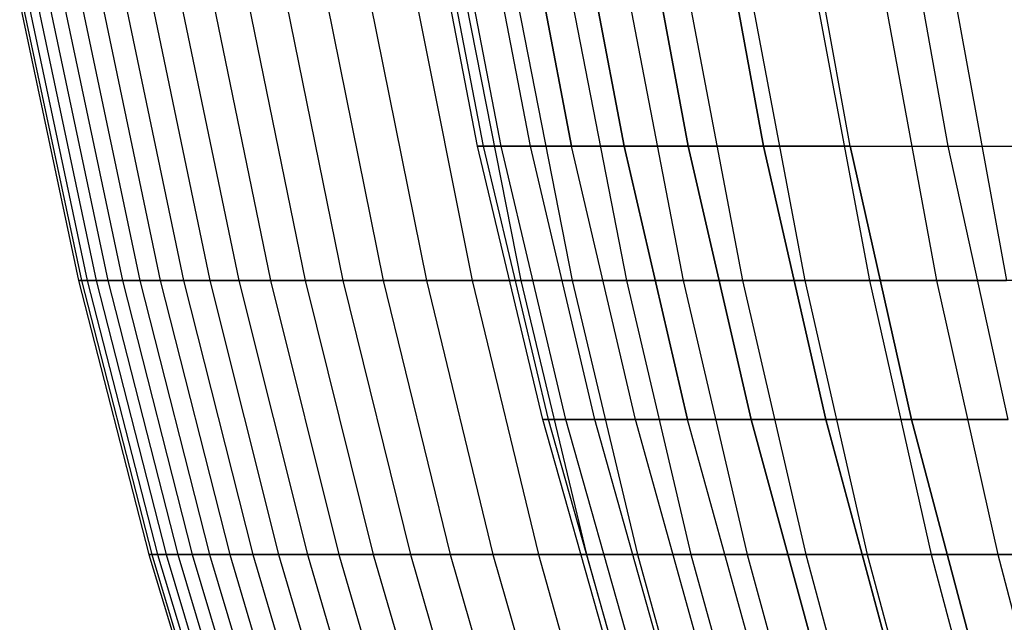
# Model space of a CAD drawing. Extents: x -125 to 125, y -143 to 0.
# Tile 6 of 241: x -58.94 to -50.19, y -99.61 to -94.26. Entities that reach past the tile are written whole.
import ezdxf

# ---------------------------------------------------------------- set-up
doc = ezdxf.new("R2010")
doc.units = 0
doc.header["$LTSCALE"] = 25.4
doc.layers.get('0').update_dxf_attribs({"linetype": 'CONTINUOUS'})

# ---------------------------------------------------------------- blocks, each defined once
blk = doc.blocks.new('NL2500026672_STL')
at = {"color": 0}
for p, q in [((-54.8689, -95.3803), (-55.3431, -92.9311)), ((-54.8689, -95.3803), (-55.3431, -92.9311)), ((-54.8167, -95.3803, 2.3933), (-55.2904, -92.9311, 2.414)), ((-54.8167, -95.3803, 2.3933), (-55.2904, -92.9311, 2.414)), ((-54.8167, -95.3803, -2.3933), (-55.2904, -92.9311, -2.414)), ((-54.8167, -95.3803, -2.3933), (-55.2904, -92.9311, -2.414)), ((-54.6601, -95.3803, 4.7821), (-55.1325, -92.9311, 4.8235)), ((-54.6601, -95.3803, 4.7821), (-55.1325, -92.9311, 4.8235)), ((-54.6601, -95.3803, -4.7821), (-55.1325, -92.9311, -4.8235)), ((-54.6601, -95.3803, -4.7821), (-55.1325, -92.9311, -4.8235)), ((-54.3995, -95.3803, 7.1618), (-54.8696, -92.9311, 7.2237)), ((-54.3995, -95.3803, 7.1618), (-54.8696, -92.9311, 7.2237)), ((-54.3995, -95.3803, -7.1618), (-54.8696, -92.9311, -7.2237)), ((-54.3995, -95.3803, -7.1618), (-54.8696, -92.9311, -7.2237)), ((-54.5023, -92.9311, 9.6102), (-54.0353, -95.3803, 9.5279)), ((-54.0353, -95.3803, -9.5279), (-54.5023, -92.9311, -9.6102)), ((-54.0353, -95.3803, -9.5279), (-54.5023, -92.9311, -9.6102)), ((-54.5023, -92.9311, 9.6102), (-54.0353, -95.3803, 9.5279)), ((-53.5683, -95.3803, -11.8758), (-54.0312, -92.9311, -11.9784)), ((-53.5683, -95.3803, -11.8758), (-54.0312, -92.9311, -11.9784)), ((-54.0312, -92.9311, 11.9784), (-53.5683, -95.3803, 11.8758)), ((-54.0312, -92.9311, 11.9784), (-53.5683, -95.3803, 11.8758)), ((-52.9993, -95.3803, -14.2011), (-53.4573, -92.9311, -14.3238)), ((-52.9993, -95.3803, -14.2011), (-53.4573, -92.9311, -14.3238)), ((-53.4573, -92.9311, 14.3238), (-52.9993, -95.3803, 14.2011)), ((-53.4573, -92.9311, 14.3238), (-52.9993, -95.3803, 14.2011)), ((-52.3294, -95.3803, -16.4994), (-52.7816, -92.9311, -16.642)), ((-52.3294, -95.3803, -16.4994), (-52.7816, -92.9311, -16.642)), ((-52.7816, -92.9311, 16.642), (-52.3294, -95.3803, 16.4994)), ((-52.7816, -92.9311, 16.642), (-52.3294, -95.3803, 16.4994)), ((-51.5599, -95.3803, -18.7663), (-52.0055, -92.9311, -18.9284)), ((-51.5599, -95.3803, -18.7663), (-52.0055, -92.9311, -18.9284)), ((-51.5599, -95.3803, 18.7663), (-52.0055, -92.9311, 18.9284)), ((-51.5599, -95.3803, 18.7663), (-52.0055, -92.9311, 18.9284)), ((-50.6923, -95.3803, -20.9974), (-51.1303, -92.9311, -21.1789)), ((-50.6923, -95.3803, -20.9974), (-51.1303, -92.9311, -21.1789)), ((-50.6923, -95.3803, 20.9974), (-51.1303, -92.9311, 21.1789)), ((-50.6923, -95.3803, 20.9974), (-51.1303, -92.9311, 21.1789)), ((-58.9353, -94.1127, -0.6213), (-58.413, -96.5711, -0.6158)), ((-58.9353, -94.1127, -0.6213), (-58.413, -96.5711, -0.6158)), ((-58.9091, -94.1127, 1.8637), (-58.3871, -96.5711, 1.8472)), ((-58.9091, -94.1127, 1.8637), (-58.3871, -96.5711, 1.8472)), ((-58.8567, -94.1127, -3.1053), (-58.3352, -96.5711, -3.0778)), ((-58.8567, -94.1127, -3.1053), (-58.3352, -96.5711, -3.0778)), ((-58.7781, -94.1127, 4.3455), (-58.2573, -96.5711, 4.307)), ((-58.7781, -94.1127, 4.3455), (-58.2573, -96.5711, 4.307)), ((-58.6735, -94.1127, -5.5837), (-58.1535, -96.5711, -5.5342)), ((-58.6735, -94.1127, -5.5837), (-58.1535, -96.5711, -5.5342)), ((-58.5427, -94.1127, 6.8195), (-58.0239, -96.5711, 6.7591)), ((-58.5427, -94.1127, 6.8195), (-58.0239, -96.5711, 6.7591)), ((-58.3859, -94.1127, -8.0522), (-57.8685, -96.5711, -7.9809)), ((-58.3859, -94.1127, -8.0522), (-57.8685, -96.5711, -7.9809)), ((-58.2032, -94.1127, 9.2814), (-57.6874, -96.5711, 9.1991)), ((-58.2032, -94.1127, 9.2814), (-57.6874, -96.5711, 9.1991)), ((-57.9946, -94.1127, -10.5064), (-57.4807, -96.5711, -10.4133)), ((-57.9946, -94.1127, -10.5064), (-57.4807, -96.5711, -10.4133)), ((-57.7602, -94.1127, 11.7268), (-57.2483, -96.5711, 11.6229)), ((-57.7602, -94.1127, 11.7268), (-57.2483, -96.5711, 11.6229)), ((-57.5001, -94.1127, -12.9419), (-56.9906, -96.5711, -12.8272)), ((-57.5001, -94.1127, -12.9419), (-56.9906, -96.5711, -12.8272)), ((-57.2145, -94.1127, 14.1513), (-56.7075, -96.5711, 14.0259)), ((-57.2145, -94.1127, 14.1513), (-56.7075, -96.5711, 14.0259)), ((-56.9034, -94.1127, -15.3544), (-56.3992, -96.5711, -15.2184)), ((-56.9034, -94.1127, -15.3544), (-56.3992, -96.5711, -15.2184)), ((-56.567, -94.1127, 16.5507), (-56.0658, -96.5711, 16.404)), ((-56.567, -94.1127, 16.5507), (-56.0658, -96.5711, 16.404)), ((-56.2055, -94.1127, -17.7396), (-55.7075, -96.5711, -17.5824)), ((-56.2055, -94.1127, -17.7396), (-55.7075, -96.5711, -17.5824)), ((-55.819, -94.1127, 18.9207), (-55.3244, -96.5711, 18.753)), ((-55.819, -94.1127, 18.9207), (-55.3244, -96.5711, 18.753)), ((-55.4077, -94.1127, -20.0933), (-54.9167, -96.5711, -19.9152)), ((-55.4077, -94.1127, -20.0933), (-54.9167, -96.5711, -19.9152)), ((-54.9718, -94.1127, 21.257), (-54.4846, -96.5711, 21.0686)), ((-54.9718, -94.1127, 21.257), (-54.4846, -96.5711, 21.0686)), ((-54.5114, -94.1127, -22.4112), (-54.0283, -96.5711, -22.2126)), ((-54.5114, -94.1127, -22.4112), (-54.0283, -96.5711, -22.2126)), ((-54.0268, -94.1127, 23.5555), (-53.548, -96.5711, 23.3468)), ((-54.0268, -94.1127, 23.5555), (-53.548, -96.5711, 23.3468)), ((-53.5181, -94.1127, -24.6893), (-53.0439, -96.5711, -24.4705)), ((-53.5181, -94.1127, -24.6893), (-53.0439, -96.5711, -24.4705)), ((-52.9857, -94.1127, 25.8121), (-52.5162, -96.5711, 25.5834)), ((-52.9857, -94.1127, 25.8121), (-52.5162, -96.5711, 25.5834)), ((-52.4297, -94.1127, -26.9235), (-51.9652, -96.5711, -26.6849)), ((-52.4297, -94.1127, -26.9235), (-51.9652, -96.5711, -26.6849)), ((-51.8505, -94.1127, 28.0229), (-51.391, -96.5711, 27.7746)), ((-51.8505, -94.1127, 28.0229), (-51.391, -96.5711, 27.7746)), ((-51.2481, -94.1127, -29.1098), (-50.794, -96.5711, -28.8519)), ((-51.2481, -94.1127, -29.1098), (-50.794, -96.5711, -28.8519)), ((-50.623, -94.1127, 30.1838), (-50.1744, -96.5711, 29.9163)), ((-50.623, -94.1127, 30.1838), (-50.1744, -96.5711, 29.9163)), ((-54.8167, -95.3803, 2.3933), (-54.8689, -95.3803)), ((-54.2916, -97.8072), (-54.8689, -95.3803)), ((-54.8167, -95.3803, 2.3933), (-54.8689, -95.3803)), ((-54.8689, -95.3803), (-54.8167, -95.3803, -2.3933)), ((-54.2916, -97.8072), (-54.8689, -95.3803)), ((-54.8689, -95.3803), (-54.8167, -95.3803, -2.3933)), ((-54.6601, -95.3803, 4.7821), (-54.8167, -95.3803, 2.3933)), ((-54.2399, -97.8072, 2.3682), (-54.8167, -95.3803, 2.3933)), ((-54.6601, -95.3803, 4.7821), (-54.8167, -95.3803, 2.3933)), ((-54.2399, -97.8072, 2.3682), (-54.8167, -95.3803, 2.3933)), ((-54.2399, -97.8072, -2.3682), (-54.8167, -95.3803, -2.3933)), ((-54.8167, -95.3803, -2.3933), (-54.6601, -95.3803, -4.7821)), ((-54.2399, -97.8072, -2.3682), (-54.8167, -95.3803, -2.3933)), ((-54.8167, -95.3803, -2.3933), (-54.6601, -95.3803, -4.7821)), ((-54.3995, -95.3803, 7.1618), (-54.6601, -95.3803, 4.7821)), ((-54.085, -97.8072, 4.7318), (-54.6601, -95.3803, 4.7821)), ((-54.3995, -95.3803, 7.1618), (-54.6601, -95.3803, 4.7821)), ((-54.085, -97.8072, 4.7318), (-54.6601, -95.3803, 4.7821)), ((-54.085, -97.8072, -4.7318), (-54.6601, -95.3803, -4.7821)), ((-54.6601, -95.3803, -4.7821), (-54.3995, -95.3803, -7.1618)), ((-54.085, -97.8072, -4.7318), (-54.6601, -95.3803, -4.7821)), ((-54.6601, -95.3803, -4.7821), (-54.3995, -95.3803, -7.1618)), ((-54.0353, -95.3803, 9.5279), (-54.3995, -95.3803, 7.1618)), ((-53.8271, -97.8072, 7.0865), (-54.3995, -95.3803, 7.1618)), ((-54.0353, -95.3803, 9.5279), (-54.3995, -95.3803, 7.1618)), ((-53.8271, -97.8072, 7.0865), (-54.3995, -95.3803, 7.1618)), ((-53.8271, -97.8072, -7.0865), (-54.3995, -95.3803, -7.1618)), ((-54.3995, -95.3803, -7.1618), (-54.0353, -95.3803, -9.5279)), ((-53.8271, -97.8072, -7.0865), (-54.3995, -95.3803, -7.1618)), ((-54.3995, -95.3803, -7.1618), (-54.0353, -95.3803, -9.5279)), ((-53.4668, -97.8072, 9.4276), (-54.0353, -95.3803, 9.5279)), ((-53.5683, -95.3803, 11.8758), (-54.0353, -95.3803, 9.5279)), ((-53.4668, -97.8072, 9.4276), (-54.0353, -95.3803, 9.5279)), ((-53.4668, -97.8072, -9.4276), (-54.0353, -95.3803, -9.5279)), ((-54.0353, -95.3803, -9.5279), (-53.5683, -95.3803, -11.8758)), ((-53.4668, -97.8072, -9.4276), (-54.0353, -95.3803, -9.5279)), ((-54.0353, -95.3803, -9.5279), (-53.5683, -95.3803, -11.8758)), ((-53.5683, -95.3803, 11.8758), (-54.0353, -95.3803, 9.5279)), ((-53.5683, -95.3803, 11.8758), (-53.0047, -97.8072, 11.7509)), ((-53.0047, -97.8072, -11.7509), (-53.5683, -95.3803, -11.8758)), ((-53.5683, -95.3803, -11.8758), (-52.9993, -95.3803, -14.2011)), ((-53.0047, -97.8072, -11.7509), (-53.5683, -95.3803, -11.8758)), ((-53.5683, -95.3803, -11.8758), (-52.9993, -95.3803, -14.2011)), ((-52.9993, -95.3803, 14.2011), (-53.5683, -95.3803, 11.8758)), ((-53.5683, -95.3803, 11.8758), (-53.0047, -97.8072, 11.7509)), ((-52.9993, -95.3803, 14.2011), (-53.5683, -95.3803, 11.8758)), ((-52.4417, -97.8072, -14.0517), (-52.9993, -95.3803, -14.2011)), ((-52.9993, -95.3803, -14.2011), (-52.3294, -95.3803, -16.4994)), ((-52.4417, -97.8072, -14.0517), (-52.9993, -95.3803, -14.2011)), ((-52.9993, -95.3803, -14.2011), (-52.3294, -95.3803, -16.4994)), ((-52.3294, -95.3803, 16.4994), (-52.9993, -95.3803, 14.2011)), ((-52.9993, -95.3803, 14.2011), (-52.4417, -97.8072, 14.0517)), ((-52.3294, -95.3803, 16.4994), (-52.9993, -95.3803, 14.2011)), ((-52.9993, -95.3803, 14.2011), (-52.4417, -97.8072, 14.0517)), ((-51.7788, -97.8072, -16.3258), (-52.3294, -95.3803, -16.4994)), ((-52.3294, -95.3803, -16.4994), (-51.5599, -95.3803, -18.7663)), ((-51.7788, -97.8072, -16.3258), (-52.3294, -95.3803, -16.4994)), ((-52.3294, -95.3803, -16.4994), (-51.5599, -95.3803, -18.7663)), ((-51.5599, -95.3803, 18.7663), (-52.3294, -95.3803, 16.4994)), ((-52.3294, -95.3803, 16.4994), (-51.7788, -97.8072, 16.3258)), ((-51.5599, -95.3803, 18.7663), (-52.3294, -95.3803, 16.4994)), ((-52.3294, -95.3803, 16.4994), (-51.7788, -97.8072, 16.3258)), ((-51.0174, -97.8072, -18.5688), (-51.5599, -95.3803, -18.7663)), ((-51.5599, -95.3803, -18.7663), (-50.6923, -95.3803, -20.9974)), ((-51.0174, -97.8072, -18.5688), (-51.5599, -95.3803, -18.7663)), ((-51.5599, -95.3803, -18.7663), (-50.6923, -95.3803, -20.9974)), ((-51.5599, -95.3803, 18.7663), (-50.6923, -95.3803, 20.9974)), ((-51.5599, -95.3803, 18.7663), (-51.0174, -97.8072, 18.5688)), ((-51.5599, -95.3803, 18.7663), (-51.0174, -97.8072, 18.5688)), ((-51.5599, -95.3803, 18.7663), (-50.6923, -95.3803, 20.9974)), ((-50.1589, -97.8072, -20.7765), (-50.6923, -95.3803, -20.9974)), ((-50.6923, -95.3803, -20.9974), (-49.7281, -95.3803, -23.1886)), ((-50.1589, -97.8072, -20.7765), (-50.6923, -95.3803, -20.9974)), ((-50.6923, -95.3803, -20.9974), (-49.7281, -95.3803, -23.1886)), ((-50.1589, -97.8072, 20.7765), (-50.6923, -95.3803, 20.9974)), ((-50.6923, -95.3803, 20.9974), (-49.7281, -95.3803, 23.1886)), ((-50.6923, -95.3803, 20.9974), (-49.7281, -95.3803, 23.1886)), ((-50.1589, -97.8072, 20.7765), (-50.6923, -95.3803, 20.9974)), ((-58.413, -96.5711, -0.6158), (-58.3871, -96.5711, 1.8472)), ((-58.3352, -96.5711, -3.0778), (-58.413, -96.5711, -0.6158)), ((-58.413, -96.5711, -0.6158), (-58.3871, -96.5711, 1.8472)), ((-58.413, -96.5711, -0.6158), (-57.7883, -99.0055, -0.6092)), ((-58.3352, -96.5711, -3.0778), (-58.413, -96.5711, -0.6158)), ((-58.413, -96.5711, -0.6158), (-57.7883, -99.0055, -0.6092)), ((-58.3871, -96.5711, 1.8472), (-58.2573, -96.5711, 4.307)), ((-58.3871, -96.5711, 1.8472), (-58.2573, -96.5711, 4.307)), ((-58.3871, -96.5711, 1.8472), (-57.7626, -99.0055, 1.8275)), ((-58.3871, -96.5711, 1.8472), (-57.7626, -99.0055, 1.8275)), ((-58.1535, -96.5711, -5.5342), (-58.3352, -96.5711, -3.0778)), ((-58.3352, -96.5711, -3.0778), (-57.7113, -99.0055, -3.0449)), ((-58.1535, -96.5711, -5.5342), (-58.3352, -96.5711, -3.0778)), ((-58.3352, -96.5711, -3.0778), (-57.7113, -99.0055, -3.0449)), ((-58.2573, -96.5711, 4.307), (-58.0239, -96.5711, 6.7591)), ((-58.2573, -96.5711, 4.307), (-58.0239, -96.5711, 6.7591)), ((-58.2573, -96.5711, 4.307), (-57.6342, -99.0055, 4.2609)), ((-58.2573, -96.5711, 4.307), (-57.6342, -99.0055, 4.2609)), ((-57.8685, -96.5711, -7.9809), (-58.1535, -96.5711, -5.5342)), ((-58.1535, -96.5711, -5.5342), (-57.5316, -99.0055, -5.4751)), ((-57.8685, -96.5711, -7.9809), (-58.1535, -96.5711, -5.5342)), ((-58.1535, -96.5711, -5.5342), (-57.5316, -99.0055, -5.4751)), ((-58.0239, -96.5711, 6.7591), (-57.6874, -96.5711, 9.1991)), ((-58.0239, -96.5711, 6.7591), (-57.6874, -96.5711, 9.1991)), ((-58.0239, -96.5711, 6.7591), (-57.4034, -99.0055, 6.6868)), ((-58.0239, -96.5711, 6.7591), (-57.4034, -99.0055, 6.6868)), ((-57.4807, -96.5711, -10.4133), (-57.8685, -96.5711, -7.9809)), ((-57.8685, -96.5711, -7.9809), (-57.2496, -99.0055, -7.8955)), ((-57.4807, -96.5711, -10.4133), (-57.8685, -96.5711, -7.9809)), ((-57.8685, -96.5711, -7.9809), (-57.2496, -99.0055, -7.8955)), ((-57.6874, -96.5711, 9.1991), (-57.2483, -96.5711, 11.6229)), ((-57.6874, -96.5711, 9.1991), (-57.2483, -96.5711, 11.6229)), ((-57.6874, -96.5711, 9.1991), (-57.0705, -99.0055, 9.1008)), ((-57.6874, -96.5711, 9.1991), (-57.0705, -99.0055, 9.1008)), ((-56.9906, -96.5711, -12.8272), (-57.4807, -96.5711, -10.4133)), ((-57.4807, -96.5711, -10.4133), (-56.8659, -99.0055, -10.3019)), ((-56.9906, -96.5711, -12.8272), (-57.4807, -96.5711, -10.4133)), ((-57.4807, -96.5711, -10.4133), (-56.8659, -99.0055, -10.3019)), ((-57.2483, -96.5711, 11.6229), (-56.7075, -96.5711, 14.0259)), ((-57.2483, -96.5711, 11.6229), (-56.7075, -96.5711, 14.0259)), ((-57.2483, -96.5711, 11.6229), (-56.6361, -99.0055, 11.4986)), ((-57.2483, -96.5711, 11.6229), (-56.6361, -99.0055, 11.4986)), ((-56.3992, -96.5711, -15.2184), (-56.9906, -96.5711, -12.8272)), ((-56.9906, -96.5711, -12.8272), (-56.3811, -99.0055, -12.6901)), ((-56.3992, -96.5711, -15.2184), (-56.9906, -96.5711, -12.8272)), ((-56.9906, -96.5711, -12.8272), (-56.3811, -99.0055, -12.6901)), ((-56.7075, -96.5711, 14.0259), (-56.0658, -96.5711, 16.404)), ((-56.7075, -96.5711, 14.0259), (-56.0658, -96.5711, 16.404)), ((-56.7075, -96.5711, 14.0259), (-56.101, -99.0055, 13.8759)), ((-56.7075, -96.5711, 14.0259), (-56.101, -99.0055, 13.8759)), ((-55.7075, -96.5711, -17.5824), (-56.3992, -96.5711, -15.2184)), ((-56.3992, -96.5711, -15.2184), (-55.796, -99.0055, -15.0556)), ((-55.7075, -96.5711, -17.5824), (-56.3992, -96.5711, -15.2184)), ((-56.3992, -96.5711, -15.2184), (-55.796, -99.0055, -15.0556)), ((-56.0658, -96.5711, 16.404), (-55.3244, -96.5711, 18.753)), ((-56.0658, -96.5711, 16.404), (-55.3244, -96.5711, 18.753)), ((-56.0658, -96.5711, 16.404), (-55.4661, -99.0055, 16.2286)), ((-56.0658, -96.5711, 16.404), (-55.4661, -99.0055, 16.2286)), ((-54.9167, -96.5711, -19.9152), (-55.7075, -96.5711, -17.5824)), ((-55.7075, -96.5711, -17.5824), (-55.1117, -99.0055, -17.3944)), ((-54.9167, -96.5711, -19.9152), (-55.7075, -96.5711, -17.5824)), ((-55.7075, -96.5711, -17.5824), (-55.1117, -99.0055, -17.3944)), ((-55.3244, -96.5711, 18.753), (-54.4846, -96.5711, 21.0686)), ((-55.3244, -96.5711, 18.753), (-54.4846, -96.5711, 21.0686)), ((-55.3244, -96.5711, 18.753), (-54.7327, -99.0055, 18.5524)), ((-55.3244, -96.5711, 18.753), (-54.7327, -99.0055, 18.5524)), ((-54.0283, -96.5711, -22.2126), (-54.9167, -96.5711, -19.9152)), ((-54.9167, -96.5711, -19.9152), (-54.3294, -99.0055, -19.7022)), ((-54.0283, -96.5711, -22.2126), (-54.9167, -96.5711, -19.9152)), ((-54.9167, -96.5711, -19.9152), (-54.3294, -99.0055, -19.7022)), ((-54.4846, -96.5711, 21.0686), (-53.548, -96.5711, 23.3468)), ((-54.4846, -96.5711, 21.0686), (-53.548, -96.5711, 23.3468)), ((-54.4846, -96.5711, 21.0686), (-53.9019, -99.0055, 20.8433)), ((-54.4846, -96.5711, 21.0686), (-53.9019, -99.0055, 20.8433)), ((-53.0439, -96.5711, -24.4705), (-54.0283, -96.5711, -22.2126)), ((-54.0283, -96.5711, -22.2126), (-53.4505, -99.0055, -21.9751)), ((-53.0439, -96.5711, -24.4705), (-54.0283, -96.5711, -22.2126)), ((-54.0283, -96.5711, -22.2126), (-53.4505, -99.0055, -21.9751)), ((-53.548, -96.5711, 23.3468), (-52.5162, -96.5711, 25.5834)), ((-53.548, -96.5711, 23.3468), (-52.5162, -96.5711, 25.5834)), ((-53.548, -96.5711, 23.3468), (-52.9753, -99.0055, 23.0971)), ((-53.548, -96.5711, 23.3468), (-52.9753, -99.0055, 23.0971)), ((-51.9652, -96.5711, -26.6849), (-53.0439, -96.5711, -24.4705)), ((-53.0439, -96.5711, -24.4705), (-52.4766, -99.0055, -24.2088)), ((-51.9652, -96.5711, -26.6849), (-53.0439, -96.5711, -24.4705)), ((-53.0439, -96.5711, -24.4705), (-52.4766, -99.0055, -24.2088)), ((-52.5162, -96.5711, 25.5834), (-51.391, -96.5711, 27.7746)), ((-52.5162, -96.5711, 25.5834), (-51.391, -96.5711, 27.7746)), ((-52.5162, -96.5711, 25.5834), (-51.9545, -99.0055, 25.3098)), ((-52.5162, -96.5711, 25.5834), (-51.9545, -99.0055, 25.3098)), ((-50.794, -96.5711, -28.8519), (-51.9652, -96.5711, -26.6849)), ((-51.9652, -96.5711, -26.6849), (-51.4094, -99.0055, -26.3995)), ((-50.794, -96.5711, -28.8519), (-51.9652, -96.5711, -26.6849)), ((-51.9652, -96.5711, -26.6849), (-51.4094, -99.0055, -26.3995)), ((-51.391, -96.5711, 27.7746), (-50.1744, -96.5711, 29.9163)), ((-51.391, -96.5711, 27.7746), (-50.1744, -96.5711, 29.9163)), ((-51.391, -96.5711, 27.7746), (-50.8414, -99.0055, 27.4775)), ((-51.391, -96.5711, 27.7746), (-50.8414, -99.0055, 27.4775)), ((-49.5326, -96.5711, -30.9675), (-50.794, -96.5711, -28.8519)), ((-50.794, -96.5711, -28.8519), (-50.2508, -99.0055, -28.5433)), ((-49.5326, -96.5711, -30.9675), (-50.794, -96.5711, -28.8519)), ((-50.794, -96.5711, -28.8519), (-50.2508, -99.0055, -28.5433)), ((-54.2399, -97.8072, 2.3682), (-54.2916, -97.8072)), ((-53.6122, -100.2075), (-54.2916, -97.8072)), ((-54.2399, -97.8072, 2.3682), (-54.2916, -97.8072)), ((-54.2916, -97.8072), (-54.2399, -97.8072, -2.3682)), ((-53.6122, -100.2075), (-54.2916, -97.8072)), ((-54.2916, -97.8072), (-54.2399, -97.8072, -2.3682)), ((-54.085, -97.8072, 4.7318), (-54.2399, -97.8072, 2.3682)), ((-53.5612, -100.2075, 2.3385), (-54.2399, -97.8072, 2.3682)), ((-54.085, -97.8072, 4.7318), (-54.2399, -97.8072, 2.3682)), ((-53.5612, -100.2075, 2.3385), (-54.2399, -97.8072, 2.3682)), ((-53.5612, -100.2075, -2.3385), (-54.2399, -97.8072, -2.3682)), ((-54.2399, -97.8072, -2.3682), (-54.085, -97.8072, -4.7318)), ((-53.5612, -100.2075, -2.3385), (-54.2399, -97.8072, -2.3682)), ((-54.2399, -97.8072, -2.3682), (-54.085, -97.8072, -4.7318)), ((-53.8271, -97.8072, 7.0865), (-54.085, -97.8072, 4.7318)), ((-53.4082, -100.2075, 4.6726), (-54.085, -97.8072, 4.7318)), ((-53.8271, -97.8072, 7.0865), (-54.085, -97.8072, 4.7318)), ((-53.4082, -100.2075, 4.6726), (-54.085, -97.8072, 4.7318)), ((-53.4082, -100.2075, -4.6726), (-54.085, -97.8072, -4.7318)), ((-54.085, -97.8072, -4.7318), (-53.8271, -97.8072, -7.0865)), ((-53.4082, -100.2075, -4.6726), (-54.085, -97.8072, -4.7318)), ((-54.085, -97.8072, -4.7318), (-53.8271, -97.8072, -7.0865)), ((-53.4668, -97.8072, 9.4276), (-53.8271, -97.8072, 7.0865)), ((-53.1536, -100.2075, 6.9978), (-53.8271, -97.8072, 7.0865)), ((-53.4668, -97.8072, 9.4276), (-53.8271, -97.8072, 7.0865)), ((-53.1536, -100.2075, 6.9978), (-53.8271, -97.8072, 7.0865)), ((-53.1536, -100.2075, -6.9978), (-53.8271, -97.8072, -7.0865)), ((-53.8271, -97.8072, -7.0865), (-53.4668, -97.8072, -9.4276)), ((-53.1536, -100.2075, -6.9978), (-53.8271, -97.8072, -7.0865)), ((-53.8271, -97.8072, -7.0865), (-53.4668, -97.8072, -9.4276)), ((-53.0047, -97.8072, 11.7509), (-53.4668, -97.8072, 9.4276)), ((-52.7978, -100.2075, 9.3097), (-53.4668, -97.8072, 9.4276)), ((-53.0047, -97.8072, 11.7509), (-53.4668, -97.8072, 9.4276)), ((-52.7978, -100.2075, 9.3097), (-53.4668, -97.8072, 9.4276)), ((-52.7978, -100.2075, -9.3097), (-53.4668, -97.8072, -9.4276)), ((-53.4668, -97.8072, -9.4276), (-53.0047, -97.8072, -11.7509)), ((-52.7978, -100.2075, -9.3097), (-53.4668, -97.8072, -9.4276)), ((-53.4668, -97.8072, -9.4276), (-53.0047, -97.8072, -11.7509)), ((-52.3414, -100.2075, 11.6038), (-53.0047, -97.8072, 11.7509)), ((-52.4417, -97.8072, 14.0517), (-53.0047, -97.8072, 11.7509)), ((-52.3414, -100.2075, 11.6038), (-53.0047, -97.8072, 11.7509)), ((-52.3414, -100.2075, -11.6038), (-53.0047, -97.8072, -11.7509)), ((-53.0047, -97.8072, -11.7509), (-52.4417, -97.8072, -14.0517)), ((-52.3414, -100.2075, -11.6038), (-53.0047, -97.8072, -11.7509)), ((-53.0047, -97.8072, -11.7509), (-52.4417, -97.8072, -14.0517)), ((-52.4417, -97.8072, 14.0517), (-53.0047, -97.8072, 11.7509)), ((-52.4417, -97.8072, 14.0517), (-51.7854, -100.2075, 13.8759)), ((-51.7854, -100.2075, -13.8759), (-52.4417, -97.8072, -14.0517)), ((-52.4417, -97.8072, -14.0517), (-51.7788, -97.8072, -16.3258)), ((-51.7854, -100.2075, -13.8759), (-52.4417, -97.8072, -14.0517)), ((-52.4417, -97.8072, -14.0517), (-51.7788, -97.8072, -16.3258)), ((-51.7788, -97.8072, 16.3258), (-52.4417, -97.8072, 14.0517)), ((-52.4417, -97.8072, 14.0517), (-51.7854, -100.2075, 13.8759)), ((-51.7788, -97.8072, 16.3258), (-52.4417, -97.8072, 14.0517)), ((-51.1309, -100.2075, -16.1215), (-51.7788, -97.8072, -16.3258)), ((-51.7788, -97.8072, -16.3258), (-51.0174, -97.8072, -18.5688)), ((-51.1309, -100.2075, -16.1215), (-51.7788, -97.8072, -16.3258)), ((-51.7788, -97.8072, -16.3258), (-51.0174, -97.8072, -18.5688)), ((-51.0174, -97.8072, 18.5688), (-51.7788, -97.8072, 16.3258)), ((-51.7788, -97.8072, 16.3258), (-51.1309, -100.2075, 16.1215)), ((-51.0174, -97.8072, 18.5688), (-51.7788, -97.8072, 16.3258)), ((-51.7788, -97.8072, 16.3258), (-51.1309, -100.2075, 16.1215)), ((-50.379, -100.2075, -18.3365), (-51.0174, -97.8072, -18.5688)), ((-51.0174, -97.8072, -18.5688), (-50.1589, -97.8072, -20.7765)), ((-50.379, -100.2075, -18.3365), (-51.0174, -97.8072, -18.5688)), ((-51.0174, -97.8072, -18.5688), (-50.1589, -97.8072, -20.7765)), ((-50.1589, -97.8072, 20.7765), (-51.0174, -97.8072, 18.5688)), ((-51.0174, -97.8072, 18.5688), (-50.379, -100.2075, 18.3365)), ((-50.1589, -97.8072, 20.7765), (-51.0174, -97.8072, 18.5688)), ((-51.0174, -97.8072, 18.5688), (-50.379, -100.2075, 18.3365)), ((-57.7883, -99.0055, -0.6092), (-57.7626, -99.0055, 1.8275)), ((-57.7113, -99.0055, -3.0449), (-57.7883, -99.0055, -0.6092)), ((-57.7883, -99.0055, -0.6092), (-57.7626, -99.0055, 1.8275)), ((-57.7883, -99.0055, -0.6092), (-57.0622, -101.4116, -0.6016)), ((-57.7113, -99.0055, -3.0449), (-57.7883, -99.0055, -0.6092)), ((-57.7883, -99.0055, -0.6092), (-57.0622, -101.4116, -0.6016)), ((-57.7626, -99.0055, 1.8275), (-57.6342, -99.0055, 4.2609)), ((-57.7626, -99.0055, 1.8275), (-57.6342, -99.0055, 4.2609)), ((-57.7626, -99.0055, 1.8275), (-57.0368, -101.4116, 1.8045)), ((-57.7626, -99.0055, 1.8275), (-57.0368, -101.4116, 1.8045)), ((-57.5316, -99.0055, -5.4751), (-57.7113, -99.0055, -3.0449)), ((-57.7113, -99.0055, -3.0449), (-56.9861, -101.4116, -3.0066)), ((-57.5316, -99.0055, -5.4751), (-57.7113, -99.0055, -3.0449)), ((-57.7113, -99.0055, -3.0449), (-56.9861, -101.4116, -3.0066)), ((-57.6342, -99.0055, 4.2609), (-57.4034, -99.0055, 6.6868)), ((-57.6342, -99.0055, 4.2609), (-57.4034, -99.0055, 6.6868)), ((-57.6342, -99.0055, 4.2609), (-56.9101, -101.4116, 4.2074)), ((-57.6342, -99.0055, 4.2609), (-56.9101, -101.4116, 4.2074)), ((-57.2496, -99.0055, -7.8955), (-57.5316, -99.0055, -5.4751)), ((-57.5316, -99.0055, -5.4751), (-56.8087, -101.4116, -5.4063)), ((-57.2496, -99.0055, -7.8955), (-57.5316, -99.0055, -5.4751)), ((-57.5316, -99.0055, -5.4751), (-56.8087, -101.4116, -5.4063)), ((-57.4034, -99.0055, 6.6868), (-57.0705, -99.0055, 9.1008)), ((-57.4034, -99.0055, 6.6868), (-57.0705, -99.0055, 9.1008)), ((-57.4034, -99.0055, 6.6868), (-56.6821, -101.4116, 6.6028)), ((-57.4034, -99.0055, 6.6868), (-56.6821, -101.4116, 6.6028)), ((-56.8659, -99.0055, -10.3019), (-57.2496, -99.0055, -7.8955)), ((-57.2496, -99.0055, -7.8955), (-56.5303, -101.4116, -7.7963)), ((-56.8659, -99.0055, -10.3019), (-57.2496, -99.0055, -7.8955)), ((-57.2496, -99.0055, -7.8955), (-56.5303, -101.4116, -7.7963)), ((-57.0705, -99.0055, 9.1008), (-56.6361, -99.0055, 11.4986)), ((-57.0705, -99.0055, 9.1008), (-56.6361, -99.0055, 11.4986)), ((-57.0705, -99.0055, 9.1008), (-56.3534, -101.4116, 8.9864)), ((-57.0705, -99.0055, 9.1008), (-56.3534, -101.4116, 8.9864)), ((-56.3811, -99.0055, -12.6901), (-56.8659, -99.0055, -10.3019)), ((-56.8659, -99.0055, -10.3019), (-56.1514, -101.4116, -10.1725)), ((-56.3811, -99.0055, -12.6901), (-56.8659, -99.0055, -10.3019)), ((-56.8659, -99.0055, -10.3019), (-56.1514, -101.4116, -10.1725)), ((-56.6361, -99.0055, 11.4986), (-56.101, -99.0055, 13.8759)), ((-56.6361, -99.0055, 11.4986), (-56.101, -99.0055, 13.8759)), ((-56.6361, -99.0055, 11.4986), (-55.9244, -101.4116, 11.3541)), ((-56.6361, -99.0055, 11.4986), (-55.9244, -101.4116, 11.3541)), ((-55.796, -99.0055, -15.0556), (-56.3811, -99.0055, -12.6901)), ((-56.3811, -99.0055, -12.6901), (-55.6726, -101.4116, -12.5306)), ((-55.796, -99.0055, -15.0556), (-56.3811, -99.0055, -12.6901)), ((-56.3811, -99.0055, -12.6901), (-55.6726, -101.4116, -12.5306)), ((-56.101, -99.0055, 13.8759), (-55.4661, -99.0055, 16.2286)), ((-56.101, -99.0055, 13.8759), (-55.4661, -99.0055, 16.2286)), ((-56.101, -99.0055, 13.8759), (-55.3961, -101.4116, 13.7016)), ((-56.101, -99.0055, 13.8759), (-55.3961, -101.4116, 13.7016)), ((-55.1117, -99.0055, -17.3944), (-55.796, -99.0055, -15.0556)), ((-55.796, -99.0055, -15.0556), (-55.0949, -101.4116, -14.8664)), ((-55.1117, -99.0055, -17.3944), (-55.796, -99.0055, -15.0556)), ((-55.796, -99.0055, -15.0556), (-55.0949, -101.4116, -14.8664)), ((-55.4661, -99.0055, 16.2286), (-54.7327, -99.0055, 18.5524)), ((-55.4661, -99.0055, 16.2286), (-54.7327, -99.0055, 18.5524)), ((-55.4661, -99.0055, 16.2286), (-54.7692, -101.4116, 16.0247)), ((-55.4661, -99.0055, 16.2286), (-54.7692, -101.4116, 16.0247)), ((-54.3294, -99.0055, -19.7022), (-55.1117, -99.0055, -17.3944)), ((-55.1117, -99.0055, -17.3944), (-54.4192, -101.4116, -17.1758)), ((-54.3294, -99.0055, -19.7022), (-55.1117, -99.0055, -17.3944)), ((-55.1117, -99.0055, -17.3944), (-54.4192, -101.4116, -17.1758)), ((-54.7327, -99.0055, 18.5524), (-53.9019, -99.0055, 20.8433)), ((-54.7327, -99.0055, 18.5524), (-53.9019, -99.0055, 20.8433)), ((-54.7327, -99.0055, 18.5524), (-54.045, -101.4116, 18.3193)), ((-54.7327, -99.0055, 18.5524), (-54.045, -101.4116, 18.3193)), ((-53.4505, -99.0055, -21.9751), (-54.3294, -99.0055, -19.7022)), ((-54.3294, -99.0055, -19.7022), (-53.6467, -101.4116, -19.4547)), ((-53.4505, -99.0055, -21.9751), (-54.3294, -99.0055, -19.7022)), ((-54.3294, -99.0055, -19.7022), (-53.6467, -101.4116, -19.4547)), ((-53.9019, -99.0055, 20.8433), (-52.9753, -99.0055, 23.0971)), ((-53.9019, -99.0055, 20.8433), (-52.9753, -99.0055, 23.0971)), ((-53.9019, -99.0055, 20.8433), (-53.2246, -101.4116, 20.5814)), ((-53.9019, -99.0055, 20.8433), (-53.2246, -101.4116, 20.5814)), ((-52.4766, -99.0055, -24.2088), (-53.4505, -99.0055, -21.9751)), ((-53.4505, -99.0055, -21.9751), (-52.7789, -101.4116, -21.6989)), ((-52.4766, -99.0055, -24.2088), (-53.4505, -99.0055, -21.9751)), ((-53.4505, -99.0055, -21.9751), (-52.7789, -101.4116, -21.6989)), ((-52.9753, -99.0055, 23.0971), (-51.9545, -99.0055, 25.3098)), ((-52.9753, -99.0055, 23.0971), (-51.9545, -99.0055, 25.3098)), ((-52.9753, -99.0055, 23.0971), (-52.3097, -101.4116, 22.8069)), ((-52.9753, -99.0055, 23.0971), (-52.3097, -101.4116, 22.8069)), ((-51.4094, -99.0055, -26.3995), (-52.4766, -99.0055, -24.2088)), ((-52.4766, -99.0055, -24.2088), (-51.8172, -101.4116, -23.9046)), ((-51.4094, -99.0055, -26.3995), (-52.4766, -99.0055, -24.2088)), ((-52.4766, -99.0055, -24.2088), (-51.8172, -101.4116, -23.9046)), ((-51.9545, -99.0055, 25.3098), (-50.8414, -99.0055, 27.4775)), ((-51.9545, -99.0055, 25.3098), (-50.8414, -99.0055, 27.4775)), ((-51.9545, -99.0055, 25.3098), (-51.3017, -101.4116, 24.9918)), ((-51.9545, -99.0055, 25.3098), (-51.3017, -101.4116, 24.9918)), ((-50.2508, -99.0055, -28.5433), (-51.4094, -99.0055, -26.3995)), ((-51.4094, -99.0055, -26.3995), (-50.7634, -101.4116, -26.0678)), ((-50.2508, -99.0055, -28.5433), (-51.4094, -99.0055, -26.3995)), ((-51.4094, -99.0055, -26.3995), (-50.7634, -101.4116, -26.0678)), ((-50.8414, -99.0055, 27.4775), (-49.6378, -99.0055, 29.5964)), ((-50.8414, -99.0055, 27.4775), (-49.6378, -99.0055, 29.5964)), ((-50.8414, -99.0055, 27.4775), (-50.2026, -101.4116, 27.1323)), ((-50.8414, -99.0055, 27.4775), (-50.2026, -101.4116, 27.1323)), ((-49.0028, -99.0055, -30.6363), (-50.2508, -99.0055, -28.5433)), ((-50.2508, -99.0055, -28.5433), (-49.6194, -101.4116, -28.1847)), ((-49.0028, -99.0055, -30.6363), (-50.2508, -99.0055, -28.5433)), ((-50.2508, -99.0055, -28.5433), (-49.6194, -101.4116, -28.1847))]:
    blk.add_line(p, q, dxfattribs=at)

msp = doc.modelspace()

# ---------------------------------------------------------------- block references
at = {"color": 253}
msp.add_blockref('NL2500026672_STL', (0, 0), dxfattribs=at)

doc.saveas('drawing.dxf')
